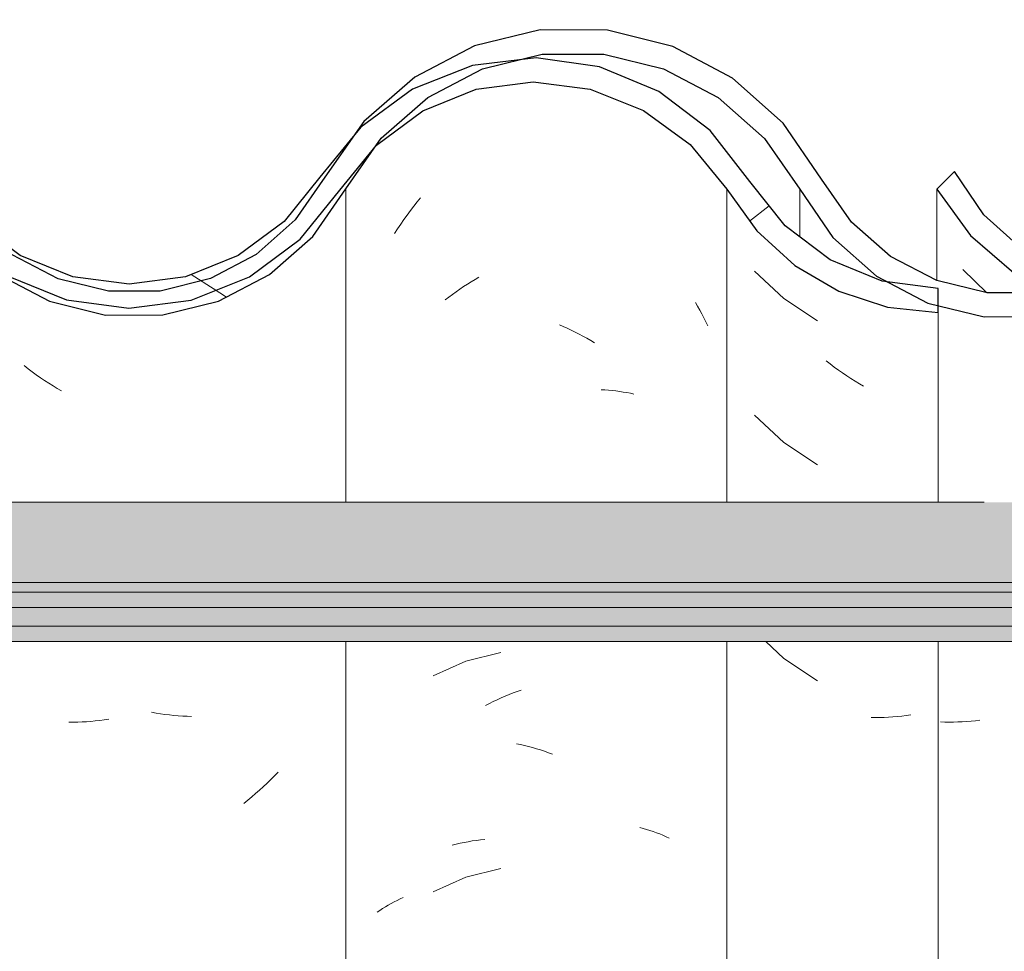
# Model space of a CAD drawing. Header units: metres. Extents: x 9.7 to 43.6, y -0.5 to 5.6.
# Tile 127 of 154: x 33.771 to 33.977, y 3.713 to 3.908. Entities that reach past the tile are written whole.
import ezdxf

# ---------------------------------------------------------------- set-up
doc = ezdxf.new("R2010")
doc.units = ezdxf.units.M
doc.layers.add('A-GLAZ-CWMG', color=7, linetype='Continuous', lineweight=5)
doc.layers.add('A-ROOF', color=7, linetype='Continuous', lineweight=5)
pattern_1 = [(50, (-14.575, 2.812), (0.364365, -0.031877), [0.0381, -0.4191]), (355, (-14.575, 2.812), (-0.070485, 0.382117), [0.03048, -0.33528]), (100.451, (-14.545, 2.81), (0.293886, 0.35023), [0.03238, -0.35618]), (46.184, (-14.575, 2.914), (0.54216, -0.084084), [0.05715, -0.62865]), (96.636, (-14.53, 2.907), (0.474805, 0.494854), [0.04857, -0.53427]), (351.184, (-14.575, 2.914), (0.47481, 0.49485), [0.04572, -0.50292]), (21, (-14.524, 2.888), (0.303226, -0.204528), [0.0381, -0.4191]), (326, (-14.524, 2.888), (0.123607, 0.36838), [0.03048, -0.33528]), (71.451, (-14.499, 2.871), (0.426833, 0.16384), [0.03238, -0.35618]), (37.5, (-14.575, 2.812), (0.0061807, 0.169108), [0.01676, -0.31445, 0.01676, -0.3236, -0.33655]), (37.5, (-14.575, 2.812), (0.0061807, 0.169108), [-0.67158, 0.01676, -0.31979]), (7.5, (-14.575, 2.812), (0.133641, 0.200358), [0.01676, -0.17729, 0.01676, -0.30683, -0.12827]), (7.5, (-14.575, 2.812), (0.133641, 0.200358), [-0.51765, 0.01676, -0.11151]), (327.5, (-14.688, 2.812), (0.2711816, -0.0114606), [0.01676, -0.11024, 0.01676, -0.37948, -0.52578]), (327.5, (-14.688, 2.812), (0.2711816, -0.0114606), [-0.52324, 0.01676, -0.50902]), (317.5, (-14.739, 2.812), (0.296258, 0.05085), [0.01676, -0.14834, 0.01676, -0.24638, -0.37338]), (317.5, (-14.739, 2.812), (0.296258, 0.05085), [-0.42824, 0.01676, -0.35662])]

# ---------------------------------------------------------------- blocks, each defined once
blk = doc.blocks.new('FP_219-D')
at = {"layer": 'A-GLAZ-CWMG', "color": 9, "true_color": 0xc0c0c0}
blk.add_line((-16.96141, 3.85613), (-16.95639, 3.85128), dxfattribs=at)
blk = doc.blocks.new('Rectangular Mullion - Telha Fibrocimento - Ondulada-V213-D')
at = {"layer": 'A-GLAZ-CWMG', "true_color": 0x808080}
h = blk.add_hatch(dxfattribs=at)
h.set_pattern_fill('FP_32', color=8, style=0, pattern_type=2)
h.set_pattern_definition(pattern_1)
h.paths.add_polyline_path([(-16.38005, 3.84925), (-16.38602, 3.85024), (-16.38083, 3.8513), (-16.38035, 3.85003)])
h.paths.add_polyline_path([(-16.20276, 3.84479), (-16.19077, 3.8476), (-16.1798, 3.85325), (-16.1705, 3.86139), (-16.15649, 3.88151), (-16.14746, 3.88956), (-16.13683, 3.89525), (-16.12489, 3.89828), (-16.11188, 3.89817), (-16.09922, 3.89472), (-16.09024, 3.89013), (-16.08062, 3.88171), (-16.06584, 3.86263), (-16.05526, 3.85474), (-16.04305, 3.84978), (-16.04234, 3.85233), (-16.03819, 3.84914), (-16.02991, 3.84809), (-16.01696, 3.84973), (-16.01201, 3.85172), (-16.01292, 3.85426), (-16.01221, 3.85464), (-16.00637, 3.85771), (-16.00474, 3.85464), (-15.99364, 3.86308), (-15.98528, 3.87341), (-15.98893, 3.87548), (-15.98585, 3.88056), (-15.9975, 3.86618), (-16.00709, 3.85907), (-16.01812, 3.85462), (-16.03001, 3.85312), (-16.04305, 3.85517), (-16.05273, 3.85907), (-16.06259, 3.86652), (-16.06966, 3.87491), (-16.07351, 3.87332), (-16.08062, 3.88346), (-16.07773, 3.88611), (-16.08135, 3.88854), (-16.08524, 3.89002), (-16.08275, 3.88533), (-16.09024, 3.89192), (-16.0883, 3.89482), (-16.10156, 3.90091), (-16.11188, 3.90338), (-16.11315, 3.90072), (-16.11394, 3.90091), (-16.1268, 3.90091), (-16.13908, 3.89793), (-16.15193, 3.89073), (-16.16008, 3.88363), (-16.16091, 3.88363), (-16.16689, 3.87543), (-16.16632, 3.8748), (-16.16767, 3.87324), (-16.16843, 3.87314), (-16.17663, 3.86139), (-16.1835, 3.85538), (-16.19413, 3.84984), (-16.20702, 3.84697), (-16.21389, 3.84697), (-16.21164, 3.84966), (-16.21229, 3.84966), (-16.22309, 3.852), (-16.23302, 3.85688), (-16.24151, 3.86402), (-16.2491, 3.87466), (-16.25607, 3.88597), (-16.26697, 3.89657), (-16.28011, 3.90414), (-16.29662, 3.90826), (-16.31024, 3.90846), (-16.32453, 3.90514), (-16.33799, 3.89818), (-16.34935, 3.88808), (-16.36408, 3.86642), (-16.37221, 3.85911), (-16.38183, 3.85398), (-16.3867, 3.85235), (-16.38709, 3.85003), (-16.39051, 3.85178), (-16.39238, 3.8513), (-16.40394, 3.85141), (-16.41572, 3.8548), (-16.42351, 3.85886), (-16.43171, 3.86609), (-16.44803, 3.88855), (-16.45661, 3.8962), (-16.47107, 3.90331), (-16.48358, 3.90625), (-16.49688, 3.9063), (-16.51059, 3.90297), (-16.52313, 3.89645), (-16.53378, 3.88711), (-16.54193, 3.87548), (-16.53861, 3.87301), (-16.5477, 3.86206), (-16.55799, 3.8551), (-16.55937, 3.85771), (-16.56422, 3.85463), (-16.56592, 3.85426), (-16.56517, 3.85165), (-16.5717, 3.84951), (-16.58301, 3.84808), (-16.59202, 3.84978), (-16.59534, 3.85233), (-16.59605, 3.84978), (-16.60972, 3.85583), (-16.61884, 3.86262), (-16.60826, 3.85402), (-16.59957, 3.84949), (-16.58727, 3.84662), (-16.57589, 3.84663), (-16.56422, 3.84951), (-16.55316, 3.85545), (-16.5445, 3.86308), (-16.53014, 3.88364), (-16.52042, 3.8922), (-16.50898, 3.89818), (-16.49646, 3.90126), (-16.48278, 3.90106), (-16.4691, 3.89713), (-16.45801, 3.89073), (-16.44968, 3.88325), (-16.43434, 3.86178), (-16.42647, 3.85479), (-16.41357, 3.8486), (-16.40326, 3.84624), (-16.39182, 3.84628), (-16.37794, 3.85038), (-16.36934, 3.85498), (-16.36029, 3.86313), (-16.34572, 3.8846), (-16.33553, 3.89375), (-16.32347, 3.90015), (-16.30979, 3.90342), (-16.29468, 3.90289), (-16.28341, 3.90003), (-16.27139, 3.89356), (-16.26125, 3.88435), (-16.25361, 3.87295), (-16.24997, 3.87295), (-16.24548, 3.86663), (-16.24225, 3.86381), (-16.24662, 3.86237), (-16.23731, 3.85951), (-16.23963, 3.85587), (-16.23672, 3.85356), (-16.22697, 3.84816), (-16.21507, 3.84498), (-16.20573, 3.84484)])
h.paths.add_polyline_path([(-16.72745, 3.8633), (-16.72821, 3.86397), (-16.72709, 3.86502)])
h.paths.add_polyline_path([(-16.7669, 3.84695), (-16.75876, 3.84697), (-16.74713, 3.84984), (-16.7365, 3.85538), (-16.72745, 3.8633), (-16.72561, 3.86663), (-16.72119, 3.87351), (-16.72049, 3.87314), (-16.71932, 3.8748), (-16.71984, 3.87561), (-16.71358, 3.88408), (-16.71308, 3.88363), (-16.70342, 3.89205), (-16.68983, 3.89848), (-16.67969, 3.90094), (-16.66547, 3.90109), (-16.66488, 3.90338), (-16.65222, 3.90035), (-16.6413, 3.89482), (-16.64324, 3.89192), (-16.6428, 3.89153), (-16.63575, 3.88533), (-16.63824, 3.89002), (-16.63298, 3.88802), (-16.63073, 3.88611), (-16.63362, 3.88346), (-16.62625, 3.87295), (-16.62246, 3.87502), (-16.62017, 3.87295), (-16.62992, 3.88685), (-16.64059, 3.89619), (-16.65456, 3.90302), (-16.66694, 3.90594), (-16.68032, 3.90596), (-16.69388, 3.90265), (-16.70628, 3.89619), (-16.71683, 3.88697), (-16.7328, 3.86524), (-16.73938, 3.85951), (-16.74898, 3.85454), (-16.75946, 3.85198), (-16.77072, 3.85209), (-16.78236, 3.85539), (-16.77598, 3.85198), (-16.76553, 3.84926), (-16.76689, 3.84697)])
h.paths.add_polyline_path([(-15.86057, 3.84716), (-15.86057, 3.8486), (-15.86272, 3.84913), (-15.87378, 3.85436), (-15.88316, 3.85819), (-15.8926, 3.86529), (-15.9083, 3.88523), (-15.91991, 3.89379), (-15.93341, 3.89888), (-15.94535, 3.90039), (-15.94858, 3.9), (-15.95806, 3.89709), (-15.96909, 3.89073), (-15.97713, 3.88295), (-15.9674, 3.8898), (-15.95593, 3.89406), (-15.94346, 3.8952), (-15.93142, 3.89314), (-15.92222, 3.88947), (-15.91248, 3.88232), (-15.8993, 3.86529), (-15.89668, 3.86255), (-15.8895, 3.85638), (-15.88134, 3.85162), (-15.87118, 3.84829), (-15.86084, 3.84719)])
h.paths.add_polyline_path([(-16.9178, 3.84723), (-16.91662, 3.84723), (-16.9036, 3.85076), (-16.89443, 3.85546), (-16.88536, 3.86325), (-16.87288, 3.88065), (-16.8658, 3.88684), (-16.85748, 3.89117), (-16.84839, 3.8934), (-16.83845, 3.89325), (-16.82877, 3.89056), (-16.82161, 3.88684), (-16.81425, 3.88025), (-16.8021, 3.86313), (-16.79302, 3.85526), (-16.79197, 3.85526), (-16.79263, 3.85587), (-16.79077, 3.85965), (-16.79983, 3.86257), (-16.79549, 3.86402), (-16.79983, 3.86852), (-16.803, 3.87298), (-16.80661, 3.87295), (-16.8152, 3.88521), (-16.82439, 3.89356), (-16.83088, 3.89657), (-16.83903, 3.89842), (-16.84968, 3.89824), (-16.85919, 3.89592), (-16.86893, 3.89073), (-16.87651, 3.88412), (-16.88909, 3.86661), (-16.89872, 3.85887), (-16.90718, 3.85462), (-16.9178, 3.85218), (-16.92756, 3.85218), (-16.93492, 3.84878), (-16.92852, 3.84723), (-16.92227, 3.84723)])
h.paths.add_polyline_path([(-16.93305, 3.84925), (-16.93383, 3.8513), (-16.93772, 3.85003), (-16.93483, 3.84954)])
h.paths.add_polyline_path([(-16.94009, 3.85003), (-16.93923, 3.85286), (-16.93492, 3.85398), (-16.94009, 3.85557), (-16.95065, 3.86193), (-16.95696, 3.86763), (-16.96314, 3.87669), (-16.96682, 3.87295), (-16.95978, 3.86325), (-16.94884, 3.85451), (-16.94482, 3.85245)])
h.paths.add_polyline_path([(-16.58741, 3.85054), (-16.58727, 3.85163), (-16.59099, 3.85255), (-16.5879, 3.85081)])
h.paths.add_polyline_path([(-16.03441, 3.85054), (-16.03799, 3.85255), (-16.03427, 3.85163)])
h.paths.add_polyline_path([(-16.61904, 3.86328), (-16.61559, 3.86641), (-16.62106, 3.86977), (-16.6193, 3.86411)])
h.paths.add_polyline_path([(-16.06604, 3.86328), (-16.06806, 3.86977), (-16.06285, 3.86618), (-16.06584, 3.86346)])
h.paths.add_polyline_path([(-16.17445, 3.8633), (-16.17445, 3.86468), (-16.17521, 3.86397)])
at = {"layer": 'A-GLAZ-CWMG', "lineweight": 25}
blk.add_line((-16.96314, 3.87669), (-16.96682, 3.87295), dxfattribs=at)
at = {"layer": 'A-GLAZ-CWMG'}
blk.add_line((-16.96682, 3.85382), (-16.96682, 3.87295), dxfattribs=at)
at = {"layer": 'A-GLAZ-CWMG', "lineweight": 25, "flags": 128}
for points in [[(-16.88264, 3.87548), (-16.88909, 3.86661), (-16.89743, 3.85952), (-16.90718, 3.85462), (-16.9178, 3.85218), (-16.92869, 3.85235), (-16.93923, 3.8551), (-16.94884, 3.86029), (-16.95696, 3.86763), (-16.96314, 3.87669)], [(-16.96682, 3.87295), (-16.95978, 3.86325), (-16.9507, 3.85546), (-16.94009, 3.85003), (-16.92852, 3.84723), (-16.91662, 3.84723), (-16.90504, 3.85003), (-16.89443, 3.85546), (-16.88536, 3.86325), (-16.87832, 3.87295)]]:
    blk.add_lwpolyline(points, dxfattribs=at)
at = {"layer": 'A-GLAZ-CWMG'}
blk.add_blockref('FP_219-D', (0, 0), dxfattribs=at)
blk = doc.blocks.new('FP_228-D')
at = {"layer": 'A-GLAZ-CWMG', "color": 9, "true_color": 0xc0c0c0}
for p, q in [((-17.07704, 3.86848), (-17.07634, 3.8694)), ((-17.07634, 3.8694), (-17.07563, 3.8703)), ((-17.07563, 3.8703), (-17.07491, 3.87118)), ((-17.0784, 3.86661), (-17.07773, 3.86755)), ((-17.07773, 3.86755), (-17.07704, 3.86848)), ((-17.07971, 3.86469), (-17.07906, 3.86566)), ((-17.07906, 3.86566), (-17.0784, 3.86661)), ((-17.08034, 3.86372), (-17.07971, 3.86469)), ((-17.06832, 3.73562), (-17.06749, 3.73583)), ((-17.06749, 3.73583), (-17.06665, 3.73602)), ((-17.06665, 3.73602), (-17.06581, 3.7362)), ((-17.06581, 3.7362), (-17.06496, 3.73636)), ((-17.06496, 3.73636), (-17.06409, 3.7365)), ((-17.06409, 3.7365), (-17.06323, 3.73663)), ((-17.06323, 3.73663), (-17.06235, 3.73674)), ((-17.06235, 3.73674), (-17.06146, 3.73683))]:
    blk.add_line(p, q, dxfattribs=at)
blk = doc.blocks.new('FP_229-D')
at = {"layer": 'A-GLAZ-CWMG', "color": 9, "true_color": 0xc0c0c0}
for p, q in [((-17.15707, 3.83536), (-17.15792, 3.83602)), ((-17.15622, 3.83473), (-17.15707, 3.83536)), ((-17.15536, 3.83411), (-17.15622, 3.83473)), ((-17.15449, 3.8335), (-17.15536, 3.83411)), ((-17.15362, 3.83291), (-17.15449, 3.8335)), ((-17.15274, 3.83234), (-17.15362, 3.83291)), ((-17.15185, 3.83178), (-17.15274, 3.83234)), ((-17.15096, 3.83124), (-17.15185, 3.83178)), ((-17.15007, 3.83072), (-17.15096, 3.83124)), ((-17.1303, 3.76329), (-17.13124, 3.76345)), ((-17.12936, 3.76314), (-17.1303, 3.76329)), ((-17.12843, 3.76301), (-17.12936, 3.76314)), ((-17.1275, 3.7629), (-17.12843, 3.76301)), ((-17.12657, 3.76281), (-17.1275, 3.7629)), ((-17.12564, 3.76273), (-17.12657, 3.76281)), ((-17.12471, 3.76267), (-17.12564, 3.76273)), ((-17.12379, 3.76262), (-17.12471, 3.76267)), ((-17.12287, 3.7626), (-17.12379, 3.76262)), ((-17.14762, 3.76138), (-17.14853, 3.76138)), ((-17.1467, 3.7614), (-17.14762, 3.76138)), ((-17.14579, 3.76143), (-17.1467, 3.7614)), ((-17.14486, 3.76148), (-17.14579, 3.76143)), ((-17.14394, 3.76154), (-17.14486, 3.76148)), ((-17.14301, 3.76163), (-17.14394, 3.76154)), ((-17.14208, 3.76173), (-17.14301, 3.76163)), ((-17.14114, 3.76184), (-17.14208, 3.76173)), ((-17.14021, 3.76198), (-17.14114, 3.76184)), ((-17.10549, 3.75013), (-17.10626, 3.74936)), ((-17.10472, 3.75092), (-17.10549, 3.75013)), ((-17.10784, 3.74787), (-17.10864, 3.74714)), ((-17.10704, 3.74861), (-17.10784, 3.74787)), ((-17.10626, 3.74936), (-17.10704, 3.74861)), ((-17.11027, 3.74573), (-17.1111, 3.74505)), ((-17.10945, 3.74643), (-17.11027, 3.74573)), ((-17.10864, 3.74714), (-17.10945, 3.74643)), ((-17.1111, 3.74505), (-17.11194, 3.74438))]:
    blk.add_line(p, q, dxfattribs=at)
blk = doc.blocks.new('FP_240-D')
at = {"layer": 'A-GLAZ-CWMG', "color": 9, "true_color": 0xc0c0c0}
for p, q in [((-16.96518, 3.76141), (-16.96608, 3.76144)), ((-16.96427, 3.7614), (-16.96518, 3.76141)), ((-16.96336, 3.7614), (-16.96427, 3.7614)), ((-16.96244, 3.76142), (-16.96336, 3.7614)), ((-16.96152, 3.76146), (-16.96244, 3.76142)), ((-16.9606, 3.76152), (-16.96152, 3.76146)), ((-16.95967, 3.76159), (-16.9606, 3.76152)), ((-16.95874, 3.76168), (-16.95967, 3.76159)), ((-16.95781, 3.76179), (-16.95874, 3.76168))]:
    blk.add_line(p, q, dxfattribs=at)
blk = doc.blocks.new('Rectangular Mullion - Telha Fibrocimento - Ondulada-V227-D')
at = {"layer": 'A-GLAZ-CWMG', "true_color": 0x808080}
h = blk.add_hatch(dxfattribs=at)
h.set_pattern_fill('FP_32', color=8, style=0, pattern_type=2)
h.set_pattern_definition(pattern_1)
h.paths.add_polyline_path([(-16.93305, 3.84925), (-16.93865, 3.85032), (-16.93383, 3.8513), (-16.93335, 3.85003)])
h.paths.add_polyline_path([(-16.75576, 3.84479), (-16.74377, 3.8476), (-16.7328, 3.85325), (-16.7235, 3.86139), (-16.70949, 3.88151), (-16.70046, 3.88956), (-16.68983, 3.89525), (-16.67789, 3.89828), (-16.66488, 3.89817), (-16.65222, 3.89472), (-16.64324, 3.89013), (-16.63362, 3.88171), (-16.61884, 3.86263), (-16.60826, 3.85474), (-16.59605, 3.84978), (-16.59534, 3.85233), (-16.59119, 3.84914), (-16.58291, 3.84809), (-16.56996, 3.84973), (-16.56501, 3.85172), (-16.56592, 3.85426), (-16.56521, 3.85464), (-16.55937, 3.85771), (-16.55774, 3.85464), (-16.54664, 3.86308), (-16.53828, 3.87341), (-16.54193, 3.87548), (-16.53885, 3.88056), (-16.5505, 3.86618), (-16.56009, 3.85907), (-16.57112, 3.85462), (-16.58301, 3.85312), (-16.59605, 3.85517), (-16.60573, 3.85907), (-16.61559, 3.86652), (-16.62266, 3.87491), (-16.62651, 3.87332), (-16.63362, 3.88346), (-16.63073, 3.88611), (-16.63435, 3.88854), (-16.63824, 3.89002), (-16.63575, 3.88533), (-16.64324, 3.89192), (-16.6413, 3.89482), (-16.65456, 3.90091), (-16.66488, 3.90338), (-16.66615, 3.90072), (-16.66694, 3.90091), (-16.6798, 3.90091), (-16.69334, 3.89728), (-16.70493, 3.89073), (-16.71308, 3.88363), (-16.71391, 3.88363), (-16.71989, 3.87543), (-16.71932, 3.8748), (-16.72049, 3.87314), (-16.72143, 3.87314), (-16.72963, 3.86139), (-16.7365, 3.85538), (-16.74713, 3.84984), (-16.76002, 3.84697), (-16.76689, 3.84697), (-16.76464, 3.84966), (-16.76529, 3.84966), (-16.77609, 3.852), (-16.78602, 3.85688), (-16.79451, 3.86402), (-16.8021, 3.87466), (-16.80907, 3.88597), (-16.81997, 3.89657), (-16.83351, 3.90425), (-16.84962, 3.90826), (-16.86324, 3.90846), (-16.87753, 3.90514), (-16.89099, 3.89818), (-16.9036, 3.88624), (-16.91708, 3.86642), (-16.92521, 3.85911), (-16.93483, 3.85398), (-16.9397, 3.85235), (-16.94009, 3.85003), (-16.94351, 3.85178), (-16.94538, 3.8513), (-16.95694, 3.85141), (-16.96872, 3.8548), (-16.97651, 3.85886), (-16.98471, 3.86609), (-16.99903, 3.88678), (-17.00961, 3.8962), (-17.02407, 3.90331), (-17.03658, 3.90625), (-17.04988, 3.9063), (-17.06359, 3.90297), (-17.07613, 3.89645), (-17.08678, 3.88711), (-17.09493, 3.87548), (-17.09161, 3.87301), (-17.1007, 3.86206), (-17.11099, 3.8551), (-17.11237, 3.85771), (-17.11722, 3.85463), (-17.11892, 3.85426), (-17.11817, 3.85165), (-17.1247, 3.84951), (-17.13601, 3.84808), (-17.14502, 3.84978), (-17.14834, 3.85233), (-17.14905, 3.84978), (-17.16272, 3.85583), (-17.17184, 3.86262), (-17.16126, 3.85402), (-17.15257, 3.84949), (-17.14027, 3.84662), (-17.12889, 3.84663), (-17.11722, 3.84951), (-17.10655, 3.8551), (-17.0975, 3.86308), (-17.08314, 3.88364), (-17.07342, 3.8922), (-17.06198, 3.89818), (-17.04946, 3.90126), (-17.03578, 3.90106), (-17.0221, 3.89713), (-17.01101, 3.89073), (-17.00268, 3.88325), (-16.98734, 3.86178), (-16.97947, 3.85479), (-16.96657, 3.8486), (-16.95626, 3.84624), (-16.94482, 3.84628), (-16.9316, 3.85003), (-16.92234, 3.85498), (-16.91329, 3.86313), (-16.89872, 3.8846), (-16.88853, 3.89375), (-16.87647, 3.90015), (-16.86279, 3.90342), (-16.84768, 3.90289), (-16.83641, 3.90003), (-16.82439, 3.89356), (-16.81425, 3.88435), (-16.80661, 3.87295), (-16.80297, 3.87295), (-16.79847, 3.86661), (-16.79525, 3.86381), (-16.79962, 3.86237), (-16.79031, 3.85951), (-16.79263, 3.85587), (-16.78972, 3.85356), (-16.77997, 3.84816), (-16.76807, 3.84498), (-16.75873, 3.84484)])
h.paths.add_polyline_path([(-17.28045, 3.8633), (-17.28121, 3.86397), (-17.28009, 3.86502)])
h.paths.add_polyline_path([(-17.3199, 3.84695), (-17.31176, 3.84697), (-17.30013, 3.84984), (-17.28909, 3.85574), (-17.28045, 3.8633), (-17.27861, 3.86663), (-17.27419, 3.87351), (-17.27349, 3.87314), (-17.27232, 3.8748), (-17.27284, 3.87561), (-17.26658, 3.88408), (-17.26608, 3.88363), (-17.25642, 3.89205), (-17.24283, 3.89848), (-17.23269, 3.90094), (-17.21847, 3.90109), (-17.21788, 3.90338), (-17.20522, 3.90035), (-17.1943, 3.89482), (-17.19624, 3.89192), (-17.1958, 3.89153), (-17.18875, 3.88533), (-17.19124, 3.89002), (-17.18598, 3.88802), (-17.18396, 3.8859), (-17.18662, 3.88346), (-17.17925, 3.87295), (-17.17546, 3.87502), (-17.17317, 3.87295), (-17.18396, 3.88777), (-17.19359, 3.89619), (-17.20756, 3.90302), (-17.21994, 3.90594), (-17.23332, 3.90596), (-17.24688, 3.90265), (-17.25928, 3.89619), (-17.26983, 3.88697), (-17.2858, 3.86524), (-17.29238, 3.85951), (-17.30198, 3.85454), (-17.31246, 3.85198), (-17.32413, 3.85219), (-17.33536, 3.85539), (-17.32898, 3.85198), (-17.31853, 3.84926), (-17.31989, 3.84697)])
h.paths.add_polyline_path([(-16.41357, 3.84716), (-16.41357, 3.8486), (-16.41572, 3.84913), (-16.42678, 3.85436), (-16.43616, 3.85819), (-16.4456, 3.86529), (-16.4613, 3.88523), (-16.47291, 3.89379), (-16.48641, 3.89888), (-16.49835, 3.90039), (-16.50158, 3.9), (-16.51106, 3.89709), (-16.52209, 3.89073), (-16.53013, 3.88295), (-16.5204, 3.8898), (-16.50893, 3.89406), (-16.49646, 3.8952), (-16.48442, 3.89314), (-16.47522, 3.88947), (-16.46548, 3.88232), (-16.4523, 3.86529), (-16.44968, 3.86255), (-16.4425, 3.85638), (-16.43434, 3.85162), (-16.42418, 3.84829), (-16.41384, 3.84719)])
h.paths.add_polyline_path([(-17.47527, 3.84723), (-17.46962, 3.84723), (-17.45804, 3.85003), (-17.44743, 3.85546), (-17.43836, 3.86325), (-17.42588, 3.88065), (-17.4188, 3.88684), (-17.41048, 3.89117), (-17.40139, 3.8934), (-17.39145, 3.89325), (-17.38177, 3.89056), (-17.37461, 3.88684), (-17.36725, 3.88025), (-17.3551, 3.86313), (-17.34602, 3.85526), (-17.34497, 3.85526), (-17.34563, 3.85587), (-17.34377, 3.85965), (-17.35283, 3.86257), (-17.34849, 3.86402), (-17.35283, 3.86852), (-17.356, 3.87298), (-17.35961, 3.87295), (-17.3682, 3.88521), (-17.37739, 3.89356), (-17.38388, 3.89657), (-17.39203, 3.89842), (-17.40268, 3.89824), (-17.41219, 3.89592), (-17.42193, 3.89073), (-17.42951, 3.88412), (-17.44209, 3.86661), (-17.45172, 3.85887), (-17.46018, 3.85462), (-17.4708, 3.85218), (-17.48056, 3.85218), (-17.48792, 3.84878), (-17.48152, 3.84723), (-17.47534, 3.84723)])
h.paths.add_polyline_path([(-17.48605, 3.84925), (-17.48683, 3.8513), (-17.49072, 3.85003), (-17.48783, 3.84954)])
h.paths.add_polyline_path([(-17.49309, 3.85003), (-17.49223, 3.85286), (-17.48792, 3.85398), (-17.49309, 3.85557), (-17.50365, 3.86193), (-17.50996, 3.86763), (-17.51614, 3.87669), (-17.51982, 3.87295), (-17.51278, 3.86325), (-17.50184, 3.85451), (-17.49782, 3.85245)])
h.paths.add_polyline_path([(-16.58741, 3.85054), (-16.59099, 3.85255), (-16.58727, 3.85163)])
h.paths.add_polyline_path([(-17.14041, 3.85054), (-17.14027, 3.85163), (-17.14399, 3.85255), (-17.1409, 3.85081)])
h.paths.add_polyline_path([(-16.61904, 3.86328), (-16.62106, 3.86977), (-16.61585, 3.86618), (-16.61884, 3.86346)])
h.paths.add_polyline_path([(-17.17204, 3.86328), (-17.16859, 3.86641), (-17.17406, 3.86977), (-17.1723, 3.86411)])
h.paths.add_polyline_path([(-16.72745, 3.8633), (-16.72745, 3.86468), (-16.72821, 3.86397)])
at = {"layer": 'A-GLAZ-CWMG'}
for p, q in [((-17.09057, 3.80742), (-17.09057, 3.87301)), ((-16.9955, 3.87295), (-16.9955, 3.86296)), ((-17.09057, 3.54319), (-17.09057, 3.77825))]:
    blk.add_line(p, q, dxfattribs=at)
at = {"layer": 'A-GLAZ-CWMG', "lineweight": 25, "flags": 128}
for points in [[(-16.99097, 3.87509), (-16.99903, 3.88678), (-17.00961, 3.8962), (-17.0221, 3.90281), (-17.03578, 3.90625), (-17.04988, 3.9063), (-17.06359, 3.90297), (-17.07613, 3.89645), (-17.08678, 3.88711), (-17.09493, 3.87548)], [(-17.09057, 3.87301), (-17.08314, 3.88364), (-17.07342, 3.8922), (-17.06198, 3.89818), (-17.04946, 3.90126), (-17.03658, 3.90125), (-17.02407, 3.89816), (-17.01263, 3.89216), (-17.00293, 3.88359), (-16.9955, 3.87295)], [(-17.09493, 3.87548), (-17.10116, 3.86653), (-17.10931, 3.85932), (-17.11892, 3.85426), (-17.12944, 3.85165), (-17.14027, 3.85163), (-17.15079, 3.85421), (-17.16042, 3.85923), (-17.16859, 3.86641), (-17.17485, 3.87535)], [(-16.91091, 3.87548), (-16.91708, 3.86642), (-16.92521, 3.85911), (-16.93483, 3.85398), (-16.94538, 3.8513), (-16.95626, 3.85125), (-16.96684, 3.85382), (-16.97651, 3.85886), (-16.98471, 3.86609), (-16.99097, 3.87509)], [(-17.17189, 3.86257), (-17.16324, 3.85506), (-17.15257, 3.84949), (-17.1409, 3.84662), (-17.12889, 3.84663), (-17.11722, 3.84951), (-17.10655, 3.8551), (-17.0975, 3.86308), (-17.09057, 3.87301)], [(-16.9955, 3.87295), (-16.98858, 3.86288), (-16.97947, 3.85479), (-16.96872, 3.84913), (-16.95694, 3.84624), (-16.94482, 3.84628), (-16.93305, 3.84925), (-16.92234, 3.85498), (-16.91329, 3.86313), (-16.90643, 3.87324)]]:
    blk.add_lwpolyline(points, dxfattribs=at)
at = {"layer": 'A-GLAZ-CWMG'}
for name in ['FP_228-D', 'FP_229-D', 'FP_240-D']:
    blk.add_blockref(name, (0, 0), dxfattribs=at)
blk = doc.blocks.new('FP_248-D')
at = {"layer": 'A-GLAZ-CWMG', "color": 9, "true_color": 0xc0c0c0}
for p, q in [((-17.00502, 3.85583), (-16.99886, 3.85008)), ((-16.99886, 3.85008), (-16.99184, 3.84541)), ((-16.98914, 3.83637), (-16.98998, 3.83703)), ((-16.98829, 3.83573), (-16.98914, 3.83637)), ((-16.98743, 3.83511), (-16.98829, 3.83573)), ((-16.98657, 3.8345), (-16.98743, 3.83511)), ((-16.98569, 3.83391), (-16.98657, 3.8345)), ((-16.98482, 3.83334), (-16.98569, 3.83391)), ((-16.98393, 3.83278), (-16.98482, 3.83334)), ((-16.98304, 3.83223), (-16.98393, 3.83278)), ((-16.98215, 3.8317), (-16.98304, 3.83223)), ((-17.00502, 3.82569), (-16.99886, 3.81994)), ((-16.99886, 3.81994), (-16.99184, 3.81526)), ((-17.00264, 3.77825), (-16.99886, 3.77472)), ((-16.99886, 3.77472), (-16.99184, 3.77005)), ((-16.9797, 3.76235), (-16.98061, 3.76236)), ((-16.97879, 3.76236), (-16.9797, 3.76235)), ((-16.97787, 3.76239), (-16.97879, 3.76236)), ((-16.97695, 3.76244), (-16.97787, 3.76239)), ((-16.97603, 3.7625), (-16.97695, 3.76244)), ((-16.9751, 3.76257), (-16.97603, 3.7625)), ((-16.97417, 3.76267), (-16.9751, 3.76257)), ((-16.97324, 3.76278), (-16.97417, 3.76267)), ((-16.9723, 3.76291), (-16.97324, 3.76278))]:
    blk.add_line(p, q, dxfattribs=at)
blk = doc.blocks.new('FP_249-D')
at = {"layer": 'A-GLAZ-CWMG', "color": 9, "true_color": 0xc0c0c0}
for p, q in [((-17.06591, 3.85257), (-17.06511, 3.85308)), ((-17.06511, 3.85308), (-17.06431, 3.85358)), ((-17.06431, 3.85358), (-17.06351, 3.85406)), ((-17.06351, 3.85406), (-17.0627, 3.85453)), ((-17.06902, 3.85036), (-17.06825, 3.85093)), ((-17.06825, 3.85093), (-17.06747, 3.85149)), ((-17.06747, 3.85149), (-17.06669, 3.85204)), ((-17.06669, 3.85204), (-17.06591, 3.85257)), ((-17.06978, 3.84977), (-17.06902, 3.85036)), ((-17.01737, 3.84926), (-17.01692, 3.84846)), ((-17.01692, 3.84846), (-17.01647, 3.84766)), ((-17.01647, 3.84766), (-17.01603, 3.84684)), ((-17.01603, 3.84684), (-17.0156, 3.84602)), ((-17.04586, 3.84456), (-17.04503, 3.8442)), ((-17.0156, 3.84602), (-17.01518, 3.8452)), ((-17.01518, 3.8452), (-17.01478, 3.84436)), ((-17.04503, 3.8442), (-17.0442, 3.84384)), ((-17.0442, 3.84384), (-17.04337, 3.84346)), ((-17.04337, 3.84346), (-17.04255, 3.84306)), ((-17.04255, 3.84306), (-17.04173, 3.84264)), ((-17.04173, 3.84264), (-17.04091, 3.84221)), ((-17.04091, 3.84221), (-17.0401, 3.84177)), ((-17.0401, 3.84177), (-17.03929, 3.8413)), ((-17.03929, 3.8413), (-17.03848, 3.84083)), ((-17.03713, 3.83097), (-17.03633, 3.83093)), ((-17.03633, 3.83093), (-17.03555, 3.83087)), ((-17.03555, 3.83087), (-17.03477, 3.8308)), ((-17.03477, 3.8308), (-17.034, 3.83072)), ((-17.034, 3.83072), (-17.03323, 3.83062)), ((-17.03323, 3.83062), (-17.03247, 3.8305)), ((-17.03247, 3.8305), (-17.03172, 3.83037)), ((-17.03172, 3.83037), (-17.03097, 3.83023)), ((-17.03097, 3.83023), (-17.03023, 3.83007)), ((-17.0581, 3.77599), (-17.06542, 3.77416)), ((-17.06542, 3.77416), (-17.07231, 3.77111)), ((-17.05886, 3.76609), (-17.05803, 3.76646)), ((-17.05803, 3.76646), (-17.0572, 3.76682)), ((-17.0572, 3.76682), (-17.05636, 3.76717)), ((-17.05636, 3.76717), (-17.05553, 3.7675)), ((-17.05553, 3.7675), (-17.05469, 3.76781)), ((-17.05469, 3.76781), (-17.05385, 3.76811)), ((-17.06132, 3.76486), (-17.0605, 3.76528)), ((-17.0605, 3.76528), (-17.05968, 3.76569)), ((-17.05968, 3.76569), (-17.05886, 3.76609)), ((-17.05483, 3.75687), (-17.05399, 3.7567)), ((-17.05399, 3.7567), (-17.05316, 3.7565)), ((-17.05316, 3.7565), (-17.05232, 3.75629)), ((-17.05232, 3.75629), (-17.05148, 3.75606)), ((-17.05148, 3.75606), (-17.05064, 3.75582)), ((-17.05064, 3.75582), (-17.0498, 3.75556)), ((-17.0498, 3.75556), (-17.04896, 3.75529)), ((-17.04896, 3.75529), (-17.04812, 3.75499)), ((-17.04812, 3.75499), (-17.04728, 3.75469)), ((-17.029, 3.73934), (-17.02828, 3.73915)), ((-17.02828, 3.73915), (-17.02758, 3.73894)), ((-17.02758, 3.73894), (-17.02688, 3.73871)), ((-17.02688, 3.73871), (-17.02619, 3.73848)), ((-17.02619, 3.73848), (-17.02551, 3.73823)), ((-17.02551, 3.73823), (-17.02484, 3.73797)), ((-17.02484, 3.73797), (-17.02418, 3.73769)), ((-17.02418, 3.73769), (-17.02353, 3.7374)), ((-17.02353, 3.7374), (-17.02289, 3.7371)), ((-17.0581, 3.73077), (-17.06542, 3.72895)), ((-17.06542, 3.72895), (-17.07231, 3.72589)), ((-17.08227, 3.72272), (-17.08168, 3.72307)), ((-17.08168, 3.72307), (-17.08108, 3.72341)), ((-17.08108, 3.72341), (-17.08047, 3.72374)), ((-17.08047, 3.72374), (-17.07984, 3.72406)), ((-17.07984, 3.72406), (-17.07921, 3.72436)), ((-17.07921, 3.72436), (-17.07856, 3.72466)), ((-17.08397, 3.7216), (-17.08342, 3.72198)), ((-17.08342, 3.72198), (-17.08285, 3.72236)), ((-17.08285, 3.72236), (-17.08227, 3.72272))]:
    blk.add_line(p, q, dxfattribs=at)
blk = doc.blocks.new('Rectangular Mullion - Telha Fibrocimento - Ondulada-V241-D')
at = {"layer": 'A-GLAZ-CWMG', "true_color": 0x808080}
h = blk.add_hatch(dxfattribs=at)
h.set_pattern_fill('FP_32', color=8, style=0, pattern_type=2)
h.set_pattern_definition(pattern_1)
h.paths.add_polyline_path([(-17.48605, 3.84925), (-17.49202, 3.85024), (-17.48683, 3.8513), (-17.48635, 3.85003)])
h.paths.add_polyline_path([(-17.30876, 3.84479), (-17.29677, 3.8476), (-17.2858, 3.85325), (-17.2765, 3.86139), (-17.26249, 3.88151), (-17.25346, 3.88956), (-17.24283, 3.89525), (-17.23089, 3.89828), (-17.21788, 3.89817), (-17.20522, 3.89472), (-17.19624, 3.89013), (-17.18662, 3.88171), (-17.17184, 3.86263), (-17.16126, 3.85474), (-17.14891, 3.85029), (-17.14834, 3.85233), (-17.14419, 3.84914), (-17.13591, 3.84809), (-17.12296, 3.84973), (-17.11801, 3.85172), (-17.11892, 3.85426), (-17.11821, 3.85464), (-17.11237, 3.85771), (-17.11074, 3.85464), (-17.09964, 3.86308), (-17.09128, 3.87341), (-17.09493, 3.87548), (-17.09185, 3.88056), (-17.1035, 3.86618), (-17.11387, 3.85876), (-17.12412, 3.85462), (-17.13601, 3.85312), (-17.14905, 3.85517), (-17.15873, 3.85907), (-17.16859, 3.86652), (-17.17566, 3.87491), (-17.17951, 3.87332), (-17.18662, 3.88346), (-17.18396, 3.8863), (-17.18735, 3.88854), (-17.19124, 3.89002), (-17.18875, 3.88533), (-17.19624, 3.89192), (-17.1943, 3.89482), (-17.20756, 3.90091), (-17.21788, 3.90338), (-17.21915, 3.90072), (-17.21994, 3.90091), (-17.2328, 3.90091), (-17.24508, 3.89793), (-17.25793, 3.89073), (-17.26608, 3.88363), (-17.26691, 3.88363), (-17.27289, 3.87543), (-17.27232, 3.8748), (-17.27349, 3.87314), (-17.27443, 3.87314), (-17.28263, 3.86139), (-17.2895, 3.85538), (-17.30013, 3.84984), (-17.31302, 3.84697), (-17.31989, 3.84697), (-17.31764, 3.84966), (-17.31829, 3.84966), (-17.32909, 3.852), (-17.33902, 3.85688), (-17.34751, 3.86402), (-17.3551, 3.87466), (-17.36207, 3.88597), (-17.37297, 3.89657), (-17.38611, 3.90414), (-17.40262, 3.90826), (-17.41624, 3.90846), (-17.43053, 3.90514), (-17.44399, 3.89818), (-17.45535, 3.88808), (-17.47008, 3.86642), (-17.47821, 3.85911), (-17.48783, 3.85398), (-17.4927, 3.85235), (-17.49309, 3.85003), (-17.49651, 3.85178), (-17.49935, 3.8513), (-17.50994, 3.85141), (-17.52172, 3.8548), (-17.52951, 3.85886), (-17.53771, 3.86609), (-17.55203, 3.88678), (-17.56261, 3.8962), (-17.57707, 3.90331), (-17.58958, 3.90625), (-17.60449, 3.90591), (-17.61659, 3.90297), (-17.62913, 3.89645), (-17.63978, 3.88711), (-17.65416, 3.86653), (-17.66231, 3.85932), (-17.67192, 3.85426), (-17.68244, 3.85165), (-17.6939, 3.85179), (-17.70557, 3.85514), (-17.71342, 3.85923), (-17.72159, 3.86641), (-17.73592, 3.88685), (-17.74644, 3.89611), (-17.76056, 3.90302), (-17.77294, 3.90594), (-17.78632, 3.90596), (-17.79988, 3.90265), (-17.81228, 3.89619), (-17.82283, 3.88697), (-17.83721, 3.86663), (-17.84538, 3.85951), (-17.85498, 3.85454), (-17.86546, 3.85198), (-17.87672, 3.85209), (-17.88836, 3.85539), (-17.89631, 3.85951), (-17.90448, 3.86663), (-17.9169, 3.88412), (-17.92487, 3.89106), (-17.93593, 3.89634), (-17.94503, 3.89842), (-17.95497, 3.89842), (-17.96519, 3.89592), (-17.97455, 3.89106), (-17.98251, 3.88412), (-17.99509, 3.86661), (-18.00343, 3.85952), (-18.01318, 3.85462), (-18.02501, 3.8522), (-18.03469, 3.85235), (-18.04609, 3.85557), (-18.05665, 3.86193), (-18.06296, 3.86763), (-18.06914, 3.87669), (-18.07282, 3.87295), (-18.06578, 3.86325), (-18.05484, 3.85451), (-18.04523, 3.84982), (-18.03452, 3.84723), (-18.02262, 3.84723), (-18.01104, 3.85003), (-18.00043, 3.85546), (-17.99136, 3.86325), (-17.97888, 3.88065), (-17.9718, 3.88684), (-17.96348, 3.89117), (-17.95439, 3.8934), (-17.94445, 3.89325), (-17.93573, 3.89106), (-17.92761, 3.88684), (-17.91956, 3.87926), (-17.9081, 3.86313), (-17.89902, 3.85526), (-17.88672, 3.84936), (-17.87624, 3.84694), (-17.86476, 3.84697), (-17.85313, 3.84984), (-17.8425, 3.85538), (-17.83345, 3.8633), (-17.81908, 3.88363), (-17.80942, 3.89205), (-17.79808, 3.89793), (-17.78569, 3.90094), (-17.77294, 3.90091), (-17.76056, 3.89785), (-17.74924, 3.89192), (-17.73962, 3.88346), (-17.72531, 3.86303), (-17.71624, 3.85506), (-17.70557, 3.84949), (-17.69327, 3.84662), (-17.68189, 3.84663), (-17.67022, 3.84951), (-17.65955, 3.8551), (-17.6505, 3.86308), (-17.63614, 3.88364), (-17.62642, 3.8922), (-17.61498, 3.89818), (-17.60246, 3.90126), (-17.58878, 3.90106), (-17.5751, 3.89713), (-17.56563, 3.89216), (-17.55593, 3.88359), (-17.54158, 3.86288), (-17.53247, 3.85479), (-17.51982, 3.84866), (-17.50926, 3.84624), (-17.49782, 3.84628), (-17.4846, 3.85003), (-17.47534, 3.85498), (-17.46629, 3.86313), (-17.45172, 3.8846), (-17.44153, 3.89375), (-17.42947, 3.90015), (-17.41579, 3.90342), (-17.40068, 3.90289), (-17.38941, 3.90003), (-17.37739, 3.89356), (-17.36725, 3.88435), (-17.35918, 3.87295), (-17.35597, 3.87295), (-17.35148, 3.86663), (-17.34825, 3.86381), (-17.35262, 3.86237), (-17.34331, 3.85951), (-17.34563, 3.85587), (-17.34272, 3.85356), (-17.33297, 3.84816), (-17.32107, 3.84498), (-17.31173, 3.84484)])
h.paths.add_polyline_path([(-16.96657, 3.84716), (-16.96657, 3.8486), (-16.96872, 3.84913), (-16.97978, 3.85436), (-16.98916, 3.85819), (-16.9986, 3.86529), (-17.0143, 3.88523), (-17.02591, 3.89379), (-17.03941, 3.89888), (-17.05135, 3.90039), (-17.05458, 3.9), (-17.06406, 3.89709), (-17.07509, 3.89073), (-17.08313, 3.88295), (-17.0734, 3.8898), (-17.06193, 3.89406), (-17.04946, 3.8952), (-17.03742, 3.89314), (-17.02822, 3.88947), (-17.01848, 3.88232), (-17.0053, 3.86529), (-17.00268, 3.86255), (-16.9955, 3.85638), (-16.98734, 3.85162), (-16.97718, 3.84829), (-16.96684, 3.84719)])
h.paths.add_polyline_path([(-17.14041, 3.85054), (-17.14399, 3.85255), (-17.14027, 3.85163)])
h.paths.add_polyline_path([(-17.17204, 3.86328), (-17.17406, 3.86977), (-17.16885, 3.86618), (-17.17184, 3.86346)])
h.paths.add_polyline_path([(-17.28045, 3.8633), (-17.28045, 3.86468), (-17.28121, 3.86397)])
at = {"layer": 'A-GLAZ-CWMG'}
for p, q in [((-17.01081, 3.80742), (-17.01081, 3.87295)), ((-16.96657, 3.80742), (-16.96657, 3.84716)), ((-17.01081, 3.54319), (-17.01081, 3.77825)), ((-16.96657, 3.54319), (-16.96657, 3.77825))]:
    blk.add_line(p, q, dxfattribs=at)
at = {"layer": 'A-GLAZ-CWMG', "lineweight": 25}
blk.add_line((-16.96657, 3.84716), (-16.96657, 3.85221), dxfattribs=at)
at = {"layer": 'A-GLAZ-CWMG', "lineweight": 25, "flags": 128}
for points in [[(-17.00596, 3.87458), (-17.0143, 3.88523), (-17.02501, 3.89341), (-17.03742, 3.8986), (-17.05073, 3.90046), (-17.06406, 3.89887), (-17.07657, 3.89393), (-17.08745, 3.88596), (-17.09599, 3.87548)], [(-17.0918, 3.87277), (-17.08417, 3.88218), (-17.07446, 3.88937), (-17.06329, 3.89388), (-17.05135, 3.89543), (-17.03941, 3.89393), (-17.02822, 3.88947), (-17.01848, 3.88232), (-17.01081, 3.87295)], [(-17.09599, 3.87548), (-17.1035, 3.86618), (-17.11309, 3.85907), (-17.12412, 3.85462), (-17.13591, 3.8531), (-17.1477, 3.85462), (-17.15873, 3.85907), (-17.16832, 3.86618), (-17.17583, 3.87548)], [(-16.96657, 3.85221), (-16.97824, 3.85373), (-16.98916, 3.85819), (-16.9986, 3.86529), (-17.00596, 3.87458)], [(-17.18013, 3.87295), (-17.17184, 3.86263), (-17.16126, 3.85474), (-17.14905, 3.84978), (-17.13601, 3.84808), (-17.12296, 3.84973), (-17.11074, 3.85464), (-17.10013, 3.86248), (-17.0918, 3.87277)], [(-17.01081, 3.87295), (-17.00453, 3.86422), (-16.99659, 3.85701), (-16.98734, 3.85162), (-16.97718, 3.84829), (-16.96657, 3.84716)]]:
    blk.add_lwpolyline(points, dxfattribs=at)
at = {"layer": 'A-GLAZ-CWMG'}
for name in ['FP_248-D', 'FP_249-D']:
    blk.add_blockref(name, (0, 0), dxfattribs=at)
blk = doc.blocks.new('LONGARINA_STEEL_FRAME - LONGARINA_STEEL_FRAME-1917798-D')
at = {"layer": 'A-ROOF', "true_color": 0x9fa09c}
h = blk.add_hatch(color=253, dxfattribs=at)
h.paths.add_polyline_path([(-15.55364, 3.79061), (-15.50504, 3.79061), (-15.50504, 3.80742), (-15.64307, 3.80742), (-15.64976, 3.80589), (-15.66207, 3.80607), (-15.66724, 3.80742), (-16.19607, 3.80742), (-16.20276, 3.80589), (-16.21507, 3.80607), (-16.22024, 3.80742), (-16.74907, 3.80742), (-16.75754, 3.80548), (-16.75754, 3.79061), (-15.63984, 3.79061)])
h.paths.add_polyline_path([(-18.02501, 3.79061), (-16.79254, 3.79061), (-16.79254, 3.80742), (-17.30207, 3.80742), (-17.30876, 3.80589), (-17.32107, 3.80607), (-17.32624, 3.80742), (-18.04504, 3.80742), (-18.04504, 3.79061)])
h = blk.add_hatch(color=253, dxfattribs=at)
h.paths.add_polyline_path([(-16.75303, 3.78863), (-15.50504, 3.78863), (-15.50504, 3.79061), (-16.75754, 3.79061), (-16.75754, 3.78863)])
h.paths.add_polyline_path([(-18.02501, 3.78863), (-16.79254, 3.78863), (-16.79254, 3.79061), (-18.04504, 3.79061), (-18.04504, 3.78863)])
h = blk.add_hatch(color=253, dxfattribs=at)
h.paths.add_polyline_path([(-16.75754, 3.78537), (-15.50504, 3.78537), (-15.50504, 3.78863), (-16.75754, 3.78863), (-16.75754, 3.78764)])
h.paths.add_polyline_path([(-17.92804, 3.78537), (-16.79254, 3.78537), (-16.79254, 3.78863), (-18.04504, 3.78863), (-18.04504, 3.78537), (-18.02501, 3.78537)])
h = blk.add_hatch(color=253, dxfattribs=at)
h.paths.add_polyline_path([(-16.75518, 3.78151), (-15.50504, 3.78151), (-15.50504, 3.78537), (-16.75754, 3.78537), (-16.75754, 3.78151)])
h.paths.add_polyline_path([(-18.02501, 3.78151), (-16.79254, 3.78151), (-16.79254, 3.78537), (-18.04504, 3.78537), (-18.04504, 3.78151)])
h = blk.add_hatch(color=253, dxfattribs=at)
h.paths.add_polyline_path([(-16.68858, 3.77825), (-15.50504, 3.77825), (-15.50504, 3.78151), (-16.75754, 3.78151), (-16.75754, 3.77825), (-16.68983, 3.77825)])
h.paths.add_polyline_path([(-18.03525, 3.77825), (-16.79254, 3.77825), (-16.79302, 3.78151), (-18.04504, 3.78151), (-18.04504, 3.77825)])
at = {"layer": 'A-ROOF'}
for p, q in [((-16.95694, 3.80742), (-17.30207, 3.80742)), ((-16.79254, 3.79061), (-18.04504, 3.79061)), ((-16.79254, 3.78863), (-18.04504, 3.78863)), ((-16.79254, 3.78537), (-18.04504, 3.78537)), ((-16.79254, 3.78151), (-18.04504, 3.78151)), ((-16.79254, 3.77825), (-18.04504, 3.77825))]:
    blk.add_line(p, q, dxfattribs=at)

msp = doc.modelspace()

# ---------------------------------------------------------------- block references
at = {"layer": 'A-GLAZ-CWMG'}
for name in ['Rectangular Mullion - Telha Fibrocimento - Ondulada-V241-D', 'Rectangular Mullion - Telha Fibrocimento - Ondulada-V227-D', 'Rectangular Mullion - Telha Fibrocimento - Ondulada-V213-D']:
    msp.add_blockref(name, (50.93019, 0), dxfattribs=at)
at = {"layer": 'A-ROOF'}
msp.add_blockref('LONGARINA_STEEL_FRAME - LONGARINA_STEEL_FRAME-1917798-D', (50.93019, 0), dxfattribs=at)

doc.saveas('drawing.dxf')
